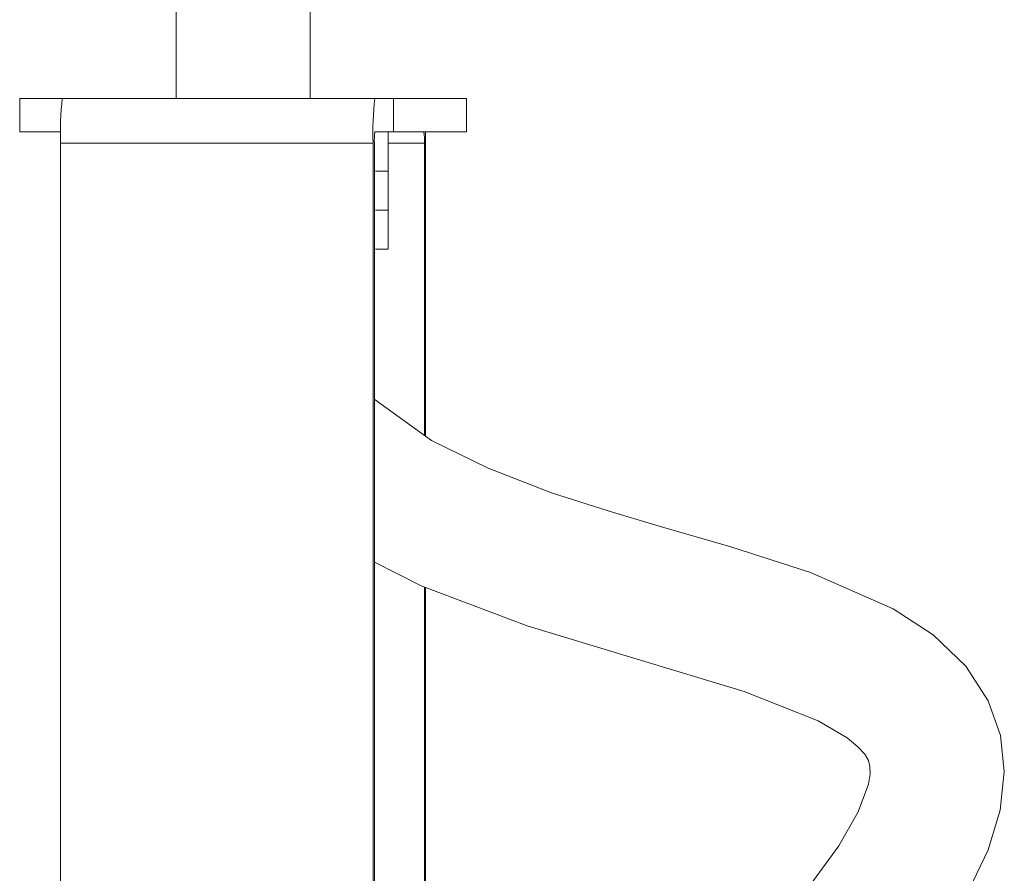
# Model space of a CAD drawing. Header units: millimetres. Extents: x -409 to 780, y -1099 to 54.
# Tile 8 of 35: x -299 to -255, y -951 to -913. Entities that reach past the tile are written whole.
import ezdxf

# ---------------------------------------------------------------- set-up
doc = ezdxf.new("R2010")
doc.units = ezdxf.units.MM

msp = doc.modelspace()

# ---------------------------------------------------------------- linework, layer by layer
at = {"color": 7, "linetype": 'Continuous', "lineweight": 15}
for p, q in [((-291.987, -438.431), (-291.987, -916.681)), ((-285.987, -916.681), (-285.987, -438.431)), ((-298.987, -916.681), (-298.987, -918.181)), ((-278.987, -916.681), (-298.987, -916.681)), ((-282.254, -916.681), (-282.254, -918.181)), ((-278.987, -918.181), (-278.987, -916.681)), ((-297.154, -918.181), (-298.987, -918.181)), ((-278.987, -918.181), (-283.092, -918.181)), ((-282.487, -923.431), (-282.487, -918.181)), ((-283.166, -918.681), (-297.156, -918.681)), ((-297.156, -918.681), (-297.156, -960.681)), ((-283.166, -918.681), (-283.166, -960.681)), ((-283.111, -960.681), (-283.111, -918.681)), ((-280.873, -918.681), (-280.873, -931.756)), ((-280.818, -931.795), (-280.818, -918.681)), ((-282.487, -919.931), (-283.059, -919.931)), ((-282.487, -921.681), (-283.059, -921.681)), ((-282.487, -923.431), (-283.059, -923.431)), ((-280.873, -938.55), (-280.873, -956.204)), ((-280.818, -956.232), (-280.818, -938.571))]:
    msp.add_line(p, q, dxfattribs=at)
at = {"color": 8, "linetype": 'Continuous', "lineweight": 15}
msp.add_line((-280.873, -918.681), (-282.487, -918.681), dxfattribs=at)
at = {"color": 7, "linetype": 'Continuous', "lineweight": 15, "flags": 128}
for points in [[(-280.818, -918.681), (-280.819, -918.291), (-280.82, -918.181)], [(-262.813, -960.153), (-262.33, -959.65), (-260.452, -957.549), (-258.696, -955.394), (-256.492, -952.096), (-255.641, -950.318), (-255.099, -948.54), (-254.914, -946.818), (-255.089, -945.201), (-255.637, -943.648), (-256.64, -942.094), (-258.099, -940.697), (-259.885, -939.536), (-263.59, -937.903), (-267.154, -936.754), (-270.363, -935.824), (-272.648, -935.148), (-275.177, -934.332), (-278.023, -933.238), (-280.548, -931.988), (-283.073, -930.182), (-283.111, -930.142)], [(-283.111, -937.437), (-281.012, -938.497), (-276.267, -940.298), (-271.5, -941.745), (-266.554, -943.227), (-263.246, -944.546), (-261.953, -945.313), (-261.473, -945.702), (-261.164, -946.04), (-260.999, -946.316), (-260.93, -946.584), (-260.916, -946.925), (-260.987, -947.385), (-261.449, -948.62), (-262.319, -950.142), (-263.9, -952.309), (-265.691, -954.425), (-267.086, -955.936)]]:
    msp.add_lwpolyline(points, dxfattribs=at)
at = {"color": 7, "linetype": 'Continuous', "lineweight": 15}
for centre, radius, start, end in [((-283.473, -918.182), 13.692, 173.7077, 182.0899), ((-269.483, -918.182), 13.692, 173.7077, 182.0899), ((-279.69, -918.556), 3.423, 173.7077, 182.0899), ((-284.293, -918.556), 3.423, 357.9101, 6.2923)]:
    msp.add_arc(centre, radius, start, end, dxfattribs=at)

doc.saveas('drawing.dxf')
